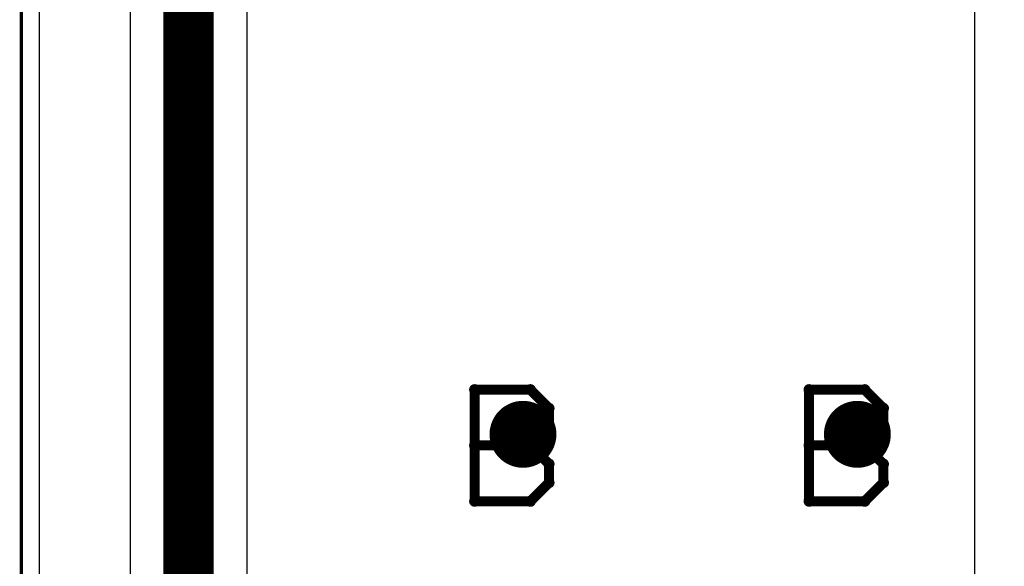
# Model space of a CAD drawing. Extents: x -1.5 to 9, y -3 to 5.
# Tile 115 of 256: x -0.001 to 0.294, y 2.661 to 2.824. Entities that reach past the tile are written whole.
import ezdxf

# ---------------------------------------------------------------- set-up
doc = ezdxf.new("R2010")
doc.units = 0
doc.layers.get('0').update_dxf_attribs({"linetype": 'CONTINUOUS'})
for name, color, linetype in [('qfn16-30-34-a_copper_signal_1', 1, 'CONTINUOUS'), ('qfn16-30-34-a_copper_signal_2', 1, 'CONTINUOUS'), ('qfn16-30-34-a_copper_signal_bot', 5, 'CONTINUOUS'), ('qfn16-30-34-a_copper_signal_top', 1, 'CONTINUOUS'), ('qfn16-30-34-a_drawing_1', 1, 'CONTINUOUS'), ('qfn16-30-34-a_drillmap_1', 1, 'CONTINUOUS'), ('qfn16-30-34-a_profile', 1, 'CONTINUOUS'), ('qfn16-30-34-a_pth_drill', 1, 'CONTINUOUS')]:
    doc.layers.add(name, color=color, linetype=linetype)

# ---------------------------------------------------------------- blocks, each defined once
blk = doc.blocks.new('D29')
at = {"const_width": 0.01}
blk.add_lwpolyline([(-0.005, 0, 1), (0.005, 0, 1)], format="xyb", close=True, dxfattribs=at)
blk = doc.blocks.new('D64')
at = {"const_width": 0.005}
blk.add_lwpolyline([(-0.0025, 0, 1), (0.0025, 0, 1)], format="xyb", close=True, dxfattribs=at)
blk = doc.blocks.new('D69')
at = {"const_width": 0.001667}
blk.add_lwpolyline([(-0.000833, 0, 1), (0.000833, 0, 1)], format="xyb", close=True, dxfattribs=at)
blk = doc.blocks.new('D44')
at = {"const_width": 0.0025}
blk.add_lwpolyline([(-0.00125, 0, 1), (0.00125, 0, 1)], format="xyb", close=True, dxfattribs=at)

msp = doc.modelspace()

# ---------------------------------------------------------------- linework, layer by layer
at = {"layer": 'qfn16-30-34-a_copper_signal_1', "color": 1}
msp.add_lwpolyline([(1.194589, 2.946635), (1.1925, 2.9425), (1.189588, 2.9425), (1.1075, 2.9425), (1.1075, 2.8575), (1.189588, 2.8575), (1.1925, 2.8575), (1.194589, 2.853365), (1.194589, 0.615412), (1.105001, 0.615412), (1.101174, 0.613826), (1.099589, 0.61), (1.099589, 0.005412), (0.100412, 0.005412), (0.100412, 0.61), (0.098826, 0.613826), (0.094999, 0.615412), (0.005412, 0.615412), (0.005412, 3.794588), (1.194589, 3.794588), (1.194589, 2.946635)], dxfattribs=at)
at = {"layer": 'qfn16-30-34-a_copper_signal_2', "color": 1}
for points in [[(1.194589, 2.946635), (1.1925, 2.9425), (1.189588, 2.9425), (1.1075, 2.9425), (1.1075, 2.8575), (1.189588, 2.8575), (1.1925, 2.8575), (1.194589, 2.853365), (1.194589, 0.615412), (1.105001, 0.615412), (1.101174, 0.613826), (1.099589, 0.61), (1.099589, 0.005412), (0.100412, 0.005412), (0.100412, 0.61), (0.098826, 0.613826), (0.094999, 0.615412), (0.005412, 0.615412), (0.005412, 3.794588), (1.194589, 3.794588), (1.194589, 2.946635)], [(0.285, 2.86789), (0.285, 2.13211)]]:
    msp.add_lwpolyline(points, dxfattribs=at)
at = {"layer": 'qfn16-30-34-a_copper_signal_bot', "color": 5}
msp.add_lwpolyline([(1.194589, 2.946635), (1.1925, 2.9425), (1.189588, 2.9425), (1.1075, 2.9425), (1.1075, 2.8575), (1.189588, 2.8575), (1.1925, 2.8575), (1.194589, 2.853365), (1.194589, 0.615412), (1.105001, 0.615412), (1.101174, 0.613826), (1.099589, 0.61), (1.099589, 0.005412), (0.100412, 0.005412), (0.100412, 0.61), (0.098826, 0.613826), (0.094999, 0.615412), (0.005412, 0.615412), (0.005412, 3.794588), (1.194589, 3.794588), (1.194589, 2.946635)], dxfattribs=at)
at = {"layer": 'qfn16-30-34-a_copper_signal_top', "color": 1}
for points in [[(0.005412, 1.255472), (0.005412, 3.794588)], [(0.0325, 3.2), (0.0325, 1.95)], [(0.0675, 1.957249), (0.0675, 3.192751)]]:
    msp.add_lwpolyline(points, dxfattribs=at)
at = {"layer": 'qfn16-30-34-a_copper_signal_top', "color": 1, "const_width": 0.015}
msp.add_lwpolyline([(0.05, 1.95), (0.05, 3.2)], dxfattribs=at)
at = {"layer": 'qfn16-30-34-a_drawing_1', "color": 1, "const_width": 0.003}
for points in [[(0.135559, 2.713328), (0.135559, 2.680006)], [(0.15222, 2.713328), (0.135559, 2.713328)], [(0.157774, 2.707774), (0.15222, 2.713328)], [(0.235559, 2.713328), (0.235559, 2.680006)], [(0.25222, 2.713328), (0.235559, 2.713328)], [(0.257774, 2.707774), (0.25222, 2.713328)], [(0.157774, 2.702221), (0.157774, 2.707774)], [(0.257774, 2.702221), (0.257774, 2.707774)], [(0.15222, 2.696667), (0.157774, 2.702221)], [(0.25222, 2.696667), (0.257774, 2.702221)], [(0.15222, 2.696667), (0.135559, 2.696667)], [(0.135559, 2.696667), (0.15222, 2.696667)], [(0.157774, 2.691113), (0.15222, 2.696667)], [(0.25222, 2.696667), (0.235559, 2.696667)], [(0.235559, 2.696667), (0.25222, 2.696667)], [(0.257774, 2.691113), (0.25222, 2.696667)], [(0.157774, 2.685559), (0.157774, 2.691113)], [(0.257774, 2.685559), (0.257774, 2.691113)], [(0.15222, 2.680006), (0.157774, 2.685559)], [(0.25222, 2.680006), (0.257774, 2.685559)], [(0.135559, 2.680006), (0.15222, 2.680006)], [(0.235559, 2.680006), (0.25222, 2.680006)]]:
    msp.add_lwpolyline(points, dxfattribs=at)
at = {"layer": 'qfn16-30-34-a_drillmap_1', "color": 1, "const_width": 0.005}
for points in [[(0.15, 2.695), (0.15, 2.705)], [(0.25, 2.695), (0.25, 2.705)], [(0.145, 2.7), (0.155, 2.7)], [(0.245, 2.7), (0.255, 2.7)]]:
    msp.add_lwpolyline(points, dxfattribs=at)
at = {"layer": 'qfn16-30-34-a_profile', "color": 1, "const_width": 0.001}
msp.add_lwpolyline([(0, 3.8), (0, 0.61)], dxfattribs=at)

# ---------------------------------------------------------------- block references
at = {"layer": 'qfn16-30-34-a_copper_signal_1'}
for p in [(0.15, 2.7), (0.25, 2.7)]:
    msp.add_blockref('D29', p, dxfattribs=at)
at = {"layer": 'qfn16-30-34-a_copper_signal_2'}
for p in [(0.15, 2.7), (0.25, 2.7)]:
    msp.add_blockref('D29', p, dxfattribs=at)
at = {"layer": 'qfn16-30-34-a_copper_signal_bot'}
for p in [(0.15, 2.7), (0.25, 2.7)]:
    msp.add_blockref('D29', p, dxfattribs=at)
at = {"layer": 'qfn16-30-34-a_copper_signal_top'}
for p in [(0.15, 2.7), (0.25, 2.7)]:
    msp.add_blockref('D29', p, dxfattribs=at)
at = {"layer": 'qfn16-30-34-a_drawing_1'}
for p in [(0.135559, 2.713328), (0.135559, 2.713328), (0.15222, 2.713328), (0.235559, 2.713328), (0.235559, 2.713328), (0.25222, 2.713328), (0.157774, 2.707774), (0.257774, 2.707774), (0.157774, 2.702221), (0.257774, 2.702221), (0.135559, 2.696667), (0.15222, 2.696667), (0.15222, 2.696667), (0.235559, 2.696667), (0.25222, 2.696667), (0.25222, 2.696667), (0.157774, 2.691113), (0.257774, 2.691113), (0.157774, 2.685559), (0.257774, 2.685559), (0.135559, 2.680006), (0.15222, 2.680006), (0.235559, 2.680006), (0.25222, 2.680006)]:
    msp.add_blockref('D69', p, dxfattribs=at)
at = {"layer": 'qfn16-30-34-a_drillmap_1'}
for p in [(0.15, 2.705), (0.25, 2.705), (0.145, 2.7), (0.155, 2.7), (0.245, 2.7), (0.255, 2.7), (0.15, 2.695), (0.25, 2.695)]:
    msp.add_blockref('D44', p, dxfattribs=at)
at = {"layer": 'qfn16-30-34-a_pth_drill'}
for p in [(0.15, 2.7), (0.25, 2.7)]:
    msp.add_blockref('D64', p, dxfattribs=at)

doc.saveas('drawing.dxf')
